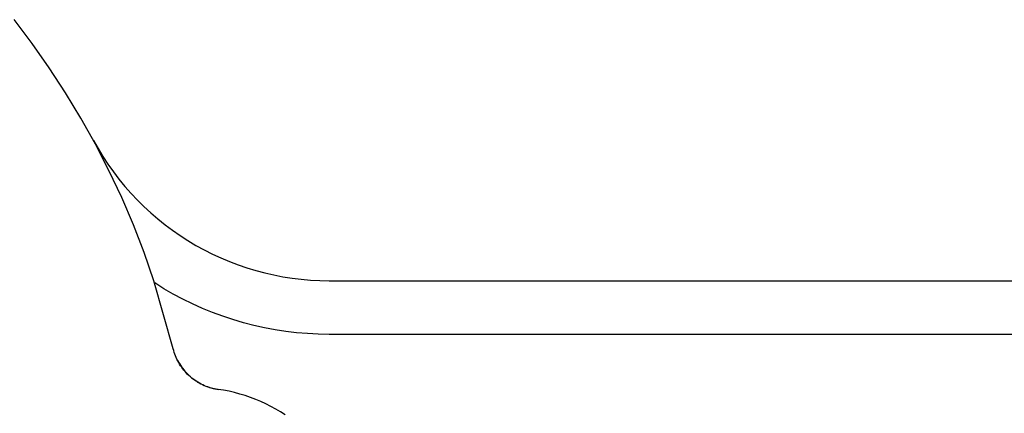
# Model space of a CAD drawing. Header units: millimetres. Extents: x 6056 to 8553, y 3739 to 5380.
# Tile 16 of 42: x 6662 to 6699, y 5018 to 5033. Entities that reach past the tile are written whole.
import ezdxf

# ---------------------------------------------------------------- set-up
doc = ezdxf.new("R2010")
doc.units = ezdxf.units.MM
doc.layers.add('Make2D$Visible$Curvas', color=7, linetype='Continuous')

msp = doc.modelspace()

# ---------------------------------------------------------------- linework, layer by layer
at = {"layer": 'Make2D$Visible$Curvas', "color": 7, "lineweight": -3, "true_color": 0xededed}
for p, q in [((6662.659, 5031.629), (6661.989, 5032.516)), ((6663.299, 5030.72), (6662.659, 5031.629)), ((6663.906, 5029.79), (6663.299, 5030.72)), ((6664.481, 5028.839), (6663.906, 5029.79)), ((6665.023, 5027.868), (6664.481, 5028.839)), ((6664.95, 5028.004), (6665.12, 5027.702)), ((6665.53, 5026.879), (6665.023, 5027.868)), ((6665.12, 5027.702), (6665.301, 5027.407)), ((6665.301, 5027.407), (6665.492, 5027.117)), ((6665.492, 5027.117), (6665.692, 5026.835)), ((6666.003, 5025.873), (6665.53, 5026.879)), ((6665.692, 5026.835), (6665.903, 5026.559)), ((6665.903, 5026.559), (6666.122, 5026.291)), ((6666.122, 5026.291), (6666.351, 5026.031)), ((6666.44, 5024.852), (6666.003, 5025.873)), ((6666.351, 5026.031), (6666.589, 5025.779)), ((6666.589, 5025.779), (6666.836, 5025.535)), ((6666.836, 5025.535), (6667.09, 5025.3)), ((6667.09, 5025.3), (6667.353, 5025.074)), ((6667.353, 5025.074), (6667.623, 5024.858)), ((6666.842, 5023.816), (6666.44, 5024.852)), ((6667.623, 5024.858), (6667.901, 5024.65)), ((6667.901, 5024.65), (6668.186, 5024.453)), ((6668.186, 5024.453), (6668.477, 5024.265)), ((6668.477, 5024.265), (6668.775, 5024.088)), ((6668.775, 5024.088), (6669.079, 5023.921)), ((6669.079, 5023.921), (6669.388, 5023.764)), ((6667.208, 5022.766), (6666.842, 5023.816)), ((6669.388, 5023.764), (6669.703, 5023.619)), ((6669.703, 5023.619), (6670.022, 5023.484)), ((6670.022, 5023.484), (6670.346, 5023.361)), ((6670.346, 5023.361), (6670.674, 5023.249)), ((6670.674, 5023.249), (6671.006, 5023.148)), ((6671.006, 5023.148), (6671.34, 5023.059)), ((6671.34, 5023.059), (6671.678, 5022.982)), ((6671.678, 5022.982), (6672.019, 5022.916)), ((6672.019, 5022.916), (6672.361, 5022.862)), ((6672.361, 5022.862), (6672.705, 5022.82)), ((6672.705, 5022.82), (6673.05, 5022.79)), ((6673.05, 5022.79), (6673.396, 5022.772)), ((6667.929, 5020.224), (6667.208, 5022.766)), ((6667.578, 5022.471), (6667.235, 5022.685)), ((6667.929, 5022.269), (6667.578, 5022.471)), ((6673.396, 5022.772), (6673.743, 5022.766)), ((6673.743, 5022.766), (6707.658, 5022.766)), ((6668.286, 5022.079), (6667.929, 5022.269)), ((6668.65, 5021.901), (6668.286, 5022.079)), ((6669.019, 5021.735), (6668.65, 5021.901)), ((6669.393, 5021.582), (6669.019, 5021.735)), ((6669.773, 5021.442), (6669.393, 5021.582)), ((6670.157, 5021.315), (6669.773, 5021.442)), ((6670.545, 5021.2), (6670.157, 5021.315)), ((6670.937, 5021.099), (6670.545, 5021.2)), ((6671.332, 5021.011), (6670.937, 5021.099)), ((6671.729, 5020.936), (6671.332, 5021.011)), ((6672.129, 5020.875), (6671.729, 5020.936)), ((6672.531, 5020.828), (6672.129, 5020.875)), ((6672.934, 5020.794), (6672.531, 5020.828)), ((6673.338, 5020.773), (6672.934, 5020.794)), ((6673.743, 5020.766), (6673.338, 5020.773)), ((6707.658, 5020.766), (6673.743, 5020.766)), ((6667.947, 5020.157), (6667.929, 5020.224)), ((6667.966, 5020.091), (6667.947, 5020.157)), ((6667.988, 5020.025), (6667.966, 5020.091)), ((6668.012, 5019.961), (6667.988, 5020.025)), ((6668.039, 5019.897), (6668.012, 5019.961)), ((6668.067, 5019.834), (6668.039, 5019.897)), ((6668.098, 5019.772), (6668.067, 5019.834)), ((6668.09, 5019.793), (6668.123, 5019.732)), ((6668.131, 5019.711), (6668.098, 5019.772)), ((6668.123, 5019.732), (6668.157, 5019.672)), ((6668.166, 5019.651), (6668.131, 5019.711)), ((6668.157, 5019.672), (6668.194, 5019.613)), ((6668.203, 5019.592), (6668.166, 5019.651)), ((6668.194, 5019.613), (6668.233, 5019.555)), ((6668.242, 5019.535), (6668.203, 5019.592)), ((6668.233, 5019.555), (6668.274, 5019.498)), ((6668.283, 5019.479), (6668.242, 5019.535)), ((6668.274, 5019.498), (6668.317, 5019.444)), ((6668.326, 5019.425), (6668.283, 5019.479)), ((6668.317, 5019.444), (6668.361, 5019.39)), ((6668.37, 5019.372), (6668.326, 5019.425)), ((6668.361, 5019.39), (6668.408, 5019.338)), ((6668.417, 5019.321), (6668.37, 5019.372)), ((6668.408, 5019.338), (6668.456, 5019.288)), ((6668.465, 5019.271), (6668.417, 5019.321)), ((6668.456, 5019.288), (6668.506, 5019.239)), ((6668.515, 5019.223), (6668.465, 5019.271)), ((6668.506, 5019.239), (6668.557, 5019.193)), ((6668.567, 5019.177), (6668.515, 5019.223)), ((6668.557, 5019.193), (6668.61, 5019.147)), ((6668.62, 5019.133), (6668.567, 5019.177)), ((6668.61, 5019.147), (6668.665, 5019.104)), ((6668.674, 5019.091), (6668.62, 5019.133)), ((6668.665, 5019.104), (6668.721, 5019.063)), ((6668.73, 5019.05), (6668.674, 5019.091)), ((6668.721, 5019.063), (6668.778, 5019.024)), ((6668.788, 5019.011), (6668.73, 5019.05)), ((6668.778, 5019.024), (6668.837, 5018.986)), ((6668.847, 5018.975), (6668.788, 5019.011)), ((6668.837, 5018.986), (6668.897, 5018.951)), ((6668.907, 5018.94), (6668.847, 5018.975)), ((6668.897, 5018.951), (6668.958, 5018.918)), ((6668.968, 5018.908), (6668.907, 5018.94)), ((6668.958, 5018.918), (6669.02, 5018.887)), ((6669.03, 5018.878), (6668.968, 5018.908)), ((6669.02, 5018.887), (6669.084, 5018.858)), ((6669.093, 5018.849), (6669.03, 5018.878)), ((6669.084, 5018.858), (6669.148, 5018.831)), ((6669.157, 5018.823), (6669.093, 5018.849)), ((6669.148, 5018.831), (6669.213, 5018.806)), ((6669.219, 5018.801), (6669.157, 5018.823)), ((6669.213, 5018.806), (6669.279, 5018.784)), ((6669.281, 5018.781), (6669.219, 5018.801)), ((6669.279, 5018.784), (6669.346, 5018.764)), ((6669.344, 5018.762), (6669.281, 5018.781)), ((6669.407, 5018.746), (6669.344, 5018.762)), ((6669.346, 5018.764), (6669.413, 5018.746)), ((6669.471, 5018.732), (6669.407, 5018.746)), ((6669.413, 5018.746), (6669.481, 5018.731)), ((6669.535, 5018.72), (6669.471, 5018.732)), ((6669.481, 5018.731), (6669.549, 5018.718)), ((6669.6, 5018.71), (6669.535, 5018.72)), ((6669.549, 5018.718), (6669.618, 5018.707)), ((6669.805, 5018.677), (6669.6, 5018.71)), ((6670.01, 5018.638), (6669.805, 5018.677)), ((6670.213, 5018.592), (6670.01, 5018.638)), ((6670.414, 5018.538), (6670.213, 5018.592)), ((6670.614, 5018.478), (6670.414, 5018.538)), ((6670.811, 5018.411), (6670.614, 5018.478)), ((6671.006, 5018.336), (6670.811, 5018.411)), ((6671.198, 5018.256), (6671.006, 5018.336)), ((6671.387, 5018.168), (6671.198, 5018.256)), ((6671.573, 5018.074), (6671.387, 5018.168)), ((6671.755, 5017.974), (6671.573, 5018.074)), ((6671.934, 5017.868), (6671.755, 5017.974)), ((6672.11, 5017.755), (6671.934, 5017.868))]:
    msp.add_line(p, q, dxfattribs=at)

doc.saveas('drawing.dxf')
